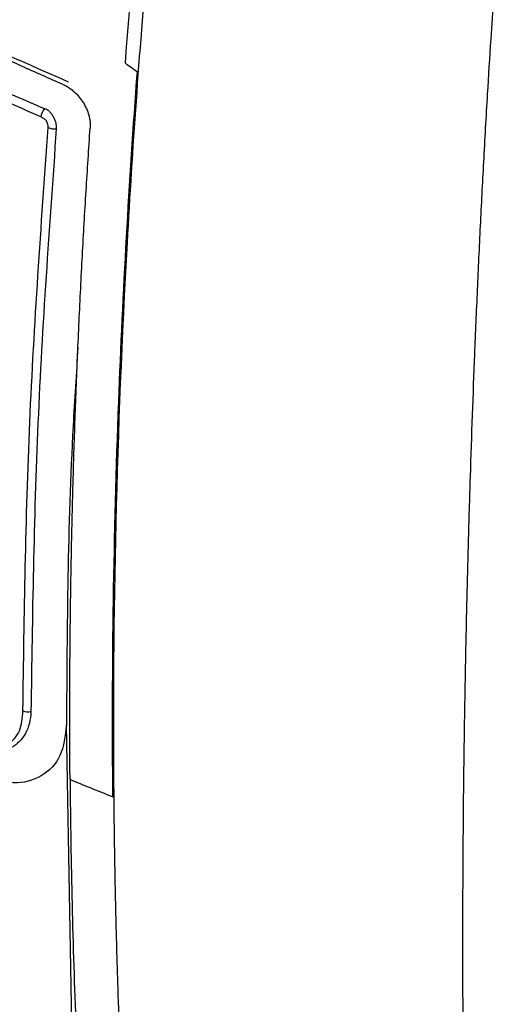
# Model space of a CAD drawing. Header units: millimetres. Extents: x -0.57 to 0.95, y -0.4 to 0.71.
# Tile 244 of 256: x 0.7125 to 0.7393, y 0.3486 to 0.404. Entities that reach past the tile are written whole.
import ezdxf

# ---------------------------------------------------------------- set-up
doc = ezdxf.new("R2010")
doc.units = ezdxf.units.MM
doc.layers.add('FORMAT', color=7, linetype='Continuous')

msp = doc.modelspace()

# ---------------------------------------------------------------- linework, layer by layer
at = {"layer": 'FORMAT', "color": 7, "linetype": 'Continuous', "lineweight": 25}
msp.add_line((0.715438, 0.34752), (0.715138, 0.36431), dxfattribs=at)
for centre, radius, start, end in [((0.714719, 0.39834), 0.0010533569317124, 140.750198, 169.073229), ((0.714454, 0.398777), 0.0009075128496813, 247.416627, 277.03024), ((0.712986, 0.365872), 0.000811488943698, 248.139484, 280.589392)]:
    msp.add_arc(centre, radius, start, end, dxfattribs=at)
for points, knots in [([(0.7213436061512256, 0.4236945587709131), (0.7212951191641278, 0.4232952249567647), (0.7212633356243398, 0.4230038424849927), (0.7211901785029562, 0.4223546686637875), (0.7211509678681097, 0.4220110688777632), (0.7210724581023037, 0.4213196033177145), (0.7210335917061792, 0.4209745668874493), (0.7209583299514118, 0.420296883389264), (0.7209215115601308, 0.4199614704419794), (0.7208109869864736, 0.4189490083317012), (0.7207368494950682, 0.4182633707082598), (0.7205928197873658, 0.4169035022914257), (0.7205226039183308, 0.4162271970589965), (0.720178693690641, 0.412851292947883), (0.7199243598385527, 0.4101537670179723), (0.7192254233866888, 0.4020913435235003), (0.7188445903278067, 0.3967552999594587), (0.7179571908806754, 0.3808752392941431), (0.7177067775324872, 0.3704594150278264), (0.7177995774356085, 0.3602458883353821)], [0, 0, 0, 0, 0.0156250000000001, 0.0156250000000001, 0.0312500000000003, 0.0312500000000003, 0.0468750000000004, 0.0468750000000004, 0.0625000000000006, 0.0625000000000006, 0.0937500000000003, 0.0937500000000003, 0.1250000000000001, 0.1250000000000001, 0.2500000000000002, 0.2500000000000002, 0.5000000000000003, 0.5000000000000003, 1, 1, 1, 1]), ([(0.6937502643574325, 0.4110552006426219), (0.6940963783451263, 0.410856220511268), (0.6947891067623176, 0.4104579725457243), (0.6958379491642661, 0.4098656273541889), (0.6968948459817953, 0.4092764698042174), (0.697960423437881, 0.4086909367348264), (0.6990344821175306, 0.4081089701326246), (0.7001170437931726, 0.4075306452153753), (0.7012080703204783, 0.4069560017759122), (0.7023075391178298, 0.4063850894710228), (0.7034154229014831, 0.4058179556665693), (0.704531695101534, 0.4052546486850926), (0.7056563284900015, 0.4046952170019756), (0.706789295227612, 0.4041397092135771), (0.7079305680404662, 0.40358817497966), (0.7090801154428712, 0.4030406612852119), (0.7102379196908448, 0.4024972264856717), (0.7114039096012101, 0.4019578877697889), (0.7125782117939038, 0.4014228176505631), (0.7137602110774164, 0.400891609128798), (0.7145542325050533, 0.4005414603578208), (0.71495151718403, 0.4003662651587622)], [0, 0, 0, 0, 0.0519599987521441, 0.1039951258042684, 0.1561053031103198, 0.2082904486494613, 0.2605504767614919, 0.3128852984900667, 0.3652948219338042, 0.4177789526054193, 0.4703375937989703, 0.5229706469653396, 0.5756780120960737, 0.6284595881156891, 0.6813152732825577, 0.7342449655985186, 0.7872485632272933, 0.8403259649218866, 0.8934770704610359, 0.9467017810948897, 0.9999999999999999, 0.9999999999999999, 0.9999999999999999, 0.9999999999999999]), ([(0.69385601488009, 0.4111162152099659), (0.6972453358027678, 0.4092305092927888), (0.7040238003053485, 0.4054591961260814), (0.7114964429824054, 0.40216677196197), (0.7152326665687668, 0.4005206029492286)], [0, 0, 0, 0, 0.500013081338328, 1, 1, 1, 1]), ([(0.6925282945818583, 0.4096157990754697), (0.6963269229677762, 0.4075167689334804), (0.7011206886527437, 0.4048678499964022), (0.707305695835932, 0.4019307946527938), (0.710543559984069, 0.4004502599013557), (0.7127799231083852, 0.399489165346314), (0.7139036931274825, 0.3990062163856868)], [0, 0, 0, 0, 0.5591214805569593, 0.7055960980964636, 0.8520623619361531, 1, 1, 1, 1]), ([(0.7136851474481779, 0.3985394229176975), (0.7122836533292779, 0.399164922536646), (0.7094803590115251, 0.4004160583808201), (0.70538828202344, 0.4023096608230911), (0.6995608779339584, 0.4051696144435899), (0.6953216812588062, 0.4075322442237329), (0.6923453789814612, 0.4091910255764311)], [0, 0, 0, 0, 0.1866506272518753, 0.3733420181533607, 0.5600290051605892, 1, 1, 1, 1]), ([(0.7392975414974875, 0.4068772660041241), (0.7392609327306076, 0.4063425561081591), (0.7391705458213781, 0.4050223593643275), (0.7390176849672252, 0.4026702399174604), (0.7388275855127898, 0.3995735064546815), (0.7386296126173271, 0.3960712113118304), (0.7384408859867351, 0.3924037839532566), (0.7382718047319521, 0.388806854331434), (0.7381729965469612, 0.3864080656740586), (0.7381233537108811, 0.3852028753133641)], [0, 0, 0, 0, 0.0733806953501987, 0.1811766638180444, 0.3233894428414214, 0.5000216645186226, 0.6650626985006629, 0.83172206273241, 1, 1, 1, 1]), ([(0.71495151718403, 0.4003662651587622), (0.714989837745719, 0.4003486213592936), (0.7150660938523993, 0.4003135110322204), (0.7151789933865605, 0.400250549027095), (0.715289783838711, 0.4001804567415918), (0.7153984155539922, 0.4001024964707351), (0.7155049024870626, 0.4000168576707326), (0.7156633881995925, 0.3998750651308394), (0.7158636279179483, 0.3996613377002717), (0.7160853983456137, 0.3993513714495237), (0.7162683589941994, 0.3990091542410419), (0.7163857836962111, 0.3986827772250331), (0.7164502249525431, 0.3983958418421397), (0.7164791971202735, 0.3981498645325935), (0.7164740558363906, 0.3979939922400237), (0.7164714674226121, 0.3979155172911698)], [0, 0, 0, 0, 0.0451367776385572, 0.0898200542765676, 0.134270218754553, 0.1787111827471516, 0.2233670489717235, 0.2684587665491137, 0.3846109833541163, 0.4998842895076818, 0.6230772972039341, 0.7463448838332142, 0.8307479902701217, 0.9147889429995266, 1, 1, 1, 1]), ([(0.7141050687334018, 0.3979388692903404), (0.7141057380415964, 0.3980009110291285), (0.7141067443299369, 0.3980941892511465), (0.7140586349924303, 0.3982244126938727), (0.7140045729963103, 0.3983153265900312), (0.7139343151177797, 0.3983942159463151), (0.7138250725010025, 0.3984682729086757), (0.7137411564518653, 0.398510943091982), (0.7136851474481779, 0.3985394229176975)], [0, 0, 0, 0, 0.2487030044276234, 0.3739188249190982, 0.4988126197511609, 0.6240130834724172, 0.7490509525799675, 0.9999999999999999, 0.9999999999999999, 0.9999999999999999, 0.9999999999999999]), ([(0.7139036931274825, 0.3990062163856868), (0.7139723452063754, 0.3989863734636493), (0.7140575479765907, 0.398961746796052), (0.7141339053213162, 0.3988946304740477), (0.714181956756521, 0.3988426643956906), (0.7142665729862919, 0.3987490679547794), (0.7143724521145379, 0.3985983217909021), (0.7144673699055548, 0.3984040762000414), (0.7145525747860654, 0.3981551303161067), (0.7145599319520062, 0.3979851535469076), (0.714564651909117, 0.3978761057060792)], [0, 0, 0, 0, 0.1515819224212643, 0.1881253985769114, 0.2328974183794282, 0.3119899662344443, 0.4607451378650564, 0.6093656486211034, 0.7493902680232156, 1, 1, 1, 1]), ([(0.7126841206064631, 0.3651187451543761), (0.7127601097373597, 0.3705059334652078), (0.712912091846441, 0.3812805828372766), (0.7137074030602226, 0.3923860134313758), (0.7141050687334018, 0.3979388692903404)], [0, 0, 0, 0, 0.4999873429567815, 1, 1, 1, 1]), ([(0.7153378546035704, 0.3612393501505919), (0.7153339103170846, 0.3618329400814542), (0.7153260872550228, 0.3630102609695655), (0.7153230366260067, 0.3647664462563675), (0.7153261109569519, 0.3664964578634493), (0.7153355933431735, 0.3682004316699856), (0.7153510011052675, 0.3698780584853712), (0.7153720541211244, 0.3715291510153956), (0.7153984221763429, 0.3731534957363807), (0.7154297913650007, 0.3747508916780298), (0.715465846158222, 0.3763211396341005), (0.7155062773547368, 0.3778640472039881), (0.7155739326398, 0.3801683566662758), (0.715680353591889, 0.383219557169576), (0.7158417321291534, 0.3870052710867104), (0.7160282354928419, 0.3907120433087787), (0.7162352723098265, 0.3943373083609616), (0.7163934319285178, 0.3967333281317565), (0.7164714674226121, 0.3979155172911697)], [0, 0, 0, 0, 0.0495723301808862, 0.0983213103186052, 0.1462469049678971, 0.1933490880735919, 0.2396278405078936, 0.2850831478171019, 0.3297149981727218, 0.3735233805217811, 0.4165082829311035, 0.4586696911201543, 0.5000075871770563, 0.6050863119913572, 0.7076250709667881, 0.8076237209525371, 0.9050821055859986, 1, 1, 1, 1]), ([(0.714564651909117, 0.3978761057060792), (0.714166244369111, 0.3923267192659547), (0.7133693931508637, 0.3812274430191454), (0.7132134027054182, 0.3704587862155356), (0.7131354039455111, 0.3650742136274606)], [0, 0, 0, 0, 0.4999773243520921, 1, 1, 1, 1]), ([(0.7157838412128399, 0.3855832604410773), (0.7156861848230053, 0.3841035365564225), (0.7152092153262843, 0.3768763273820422), (0.7151696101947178, 0.3698763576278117), (0.7151381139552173, 0.3643095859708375)], [0, 0, 0, 0, 0.2047434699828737, 0.9999999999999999, 0.9999999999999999, 0.9999999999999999, 0.9999999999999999]), ([(0.7378774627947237, 0.3783093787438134), (0.7378582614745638, 0.3776909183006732), (0.737819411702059, 0.3764395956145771), (0.7377659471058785, 0.3745458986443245), (0.7377153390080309, 0.3726128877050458), (0.7376682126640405, 0.3706411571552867), (0.737624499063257, 0.3686310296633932), (0.7375850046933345, 0.3665815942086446), (0.7375496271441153, 0.3644925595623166), (0.7375304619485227, 0.3630887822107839), (0.737520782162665, 0.3623797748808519)], [0, 0, 0, 0, 0.1155874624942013, 0.2338665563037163, 0.3548339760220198, 0.4784859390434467, 0.6048190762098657, 0.7338464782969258, 0.8655735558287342, 1, 1, 1, 1]), ([(0.7096476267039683, 0.3632561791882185), (0.710048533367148, 0.3631297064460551), (0.7108502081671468, 0.3628768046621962), (0.7117160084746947, 0.3631096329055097), (0.712219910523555, 0.3635381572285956), (0.7126032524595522, 0.3641127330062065), (0.7126518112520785, 0.3647168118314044), (0.7126841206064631, 0.3651187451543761)], [0, 0, 0, 0, 0.2498944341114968, 0.4997025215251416, 0.6251320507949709, 0.7505757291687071, 1, 1, 1, 1]), ([(0.7131354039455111, 0.3650742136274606), (0.7131164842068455, 0.364850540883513), (0.7130783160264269, 0.3643993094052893), (0.7127607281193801, 0.3636379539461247), (0.7121082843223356, 0.3629564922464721), (0.7109729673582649, 0.3626787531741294), (0.7101155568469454, 0.3629509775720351), (0.7096886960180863, 0.3630865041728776)], [0, 0, 0, 0, 0.1258587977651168, 0.2539042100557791, 0.5053890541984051, 0.7537585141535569, 1, 1, 1, 1]), ([(0.7151381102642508, 0.3643095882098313), (0.7150634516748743, 0.3636973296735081), (0.7149142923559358, 0.3624741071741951), (0.7137846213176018, 0.3613339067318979), (0.7121827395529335, 0.3608890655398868), (0.7109204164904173, 0.3612973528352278), (0.7102908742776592, 0.3615009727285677)], [0, 0, 0, 0, 0.2488477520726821, 0.4971693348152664, 0.7492297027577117, 1, 1, 1, 1]), ([(0.7186984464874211, 0.3358190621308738), (0.7184133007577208, 0.3357388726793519), (0.7178340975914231, 0.3355759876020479), (0.7169586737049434, 0.3353322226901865), (0.7160621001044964, 0.3350842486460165), (0.7151454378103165, 0.3348325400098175), (0.7142091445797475, 0.3345771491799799), (0.7131084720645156, 0.334278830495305), (0.7118355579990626, 0.3339363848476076), (0.7106175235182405, 0.333611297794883), (0.7095995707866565, 0.3333412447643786), (0.7089155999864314, 0.3331604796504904), (0.7083459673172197, 0.3330105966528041), (0.7079827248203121, 0.3329176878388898), (0.707746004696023, 0.3328554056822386), (0.7076250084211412, 0.3328261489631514), (0.7075369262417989, 0.3328056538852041), (0.7073790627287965, 0.3327816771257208), (0.7071363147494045, 0.3327630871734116), (0.7067944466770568, 0.3327816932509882), (0.7063919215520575, 0.3328560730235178), (0.7060703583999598, 0.332953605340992), (0.7058098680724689, 0.333055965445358), (0.7056636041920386, 0.3331188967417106), (0.7055240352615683, 0.3331841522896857), (0.705352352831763, 0.3332645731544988), (0.7050667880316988, 0.3334014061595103), (0.7046421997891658, 0.3336087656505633), (0.7036938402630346, 0.3340761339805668), (0.7022804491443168, 0.3347857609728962), (0.6998272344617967, 0.3360498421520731), (0.696828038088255, 0.3376595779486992), (0.6933651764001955, 0.3396207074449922), (0.6899631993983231, 0.3416510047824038), (0.687521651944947, 0.3431885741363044), (0.6856673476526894, 0.3443959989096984), (0.6847519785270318, 0.3450026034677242), (0.683906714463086, 0.34557353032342), (0.6834730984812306, 0.3458678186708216), (0.6831813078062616, 0.3460708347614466), (0.6830217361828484, 0.3461827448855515), (0.6828890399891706, 0.3462812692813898), (0.6827479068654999, 0.3463912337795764), (0.6824289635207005, 0.3466610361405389), (0.6820911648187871, 0.3469965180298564), (0.681748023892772, 0.3473915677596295), (0.6815257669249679, 0.3476682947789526), (0.6813125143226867, 0.3479548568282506), (0.6810659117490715, 0.3483170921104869), (0.6808035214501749, 0.348705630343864), (0.6804389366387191, 0.349246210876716), (0.6800214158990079, 0.3498693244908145), (0.6795302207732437, 0.3506069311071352), (0.6790484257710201, 0.3513353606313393), (0.6785757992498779, 0.3520546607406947), (0.6781122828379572, 0.3527647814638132), (0.6776577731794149, 0.3534656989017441), (0.6772121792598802, 0.3541573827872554), (0.6767754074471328, 0.354839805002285), (0.676347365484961, 0.3555129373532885), (0.6759279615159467, 0.3561767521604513), (0.6755171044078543, 0.3568312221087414), (0.675114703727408, 0.3574763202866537), (0.6747206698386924, 0.3581120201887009), (0.6743349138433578, 0.358738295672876), (0.6739573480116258, 0.359355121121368), (0.673587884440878, 0.3599624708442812), (0.6732264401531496, 0.3605603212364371), (0.6728729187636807, 0.3611486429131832), (0.6725272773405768, 0.3617274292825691), (0.6721892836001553, 0.3622965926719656), (0.6719673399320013, 0.3626731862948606), (0.671857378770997, 0.3628597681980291)], [0, 0, 0, 0, 0.0179974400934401, 0.0365573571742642, 0.0556811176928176, 0.0753701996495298, 0.0956261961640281, 0.1164508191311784, 0.1473557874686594, 0.1796957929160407, 0.1978974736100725, 0.2161043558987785, 0.2262388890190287, 0.2368502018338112, 0.2408993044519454, 0.242526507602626, 0.2450705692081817, 0.2470264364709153, 0.252842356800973, 0.2604566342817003, 0.2674197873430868, 0.2756389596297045, 0.2780495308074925, 0.2813505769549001, 0.2834497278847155, 0.2855433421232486, 0.2906287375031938, 0.2987799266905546, 0.3083888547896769, 0.3416736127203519, 0.375388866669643, 0.4429902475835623, 0.5092705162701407, 0.5738650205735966, 0.6431510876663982, 0.6570092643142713, 0.6881745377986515, 0.7001651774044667, 0.7101510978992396, 0.7155938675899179, 0.7186040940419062, 0.7201983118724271, 0.72396663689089, 0.7276497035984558, 0.7405541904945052, 0.7454640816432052, 0.7503764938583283, 0.7556373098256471, 0.7604543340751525, 0.7685826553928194, 0.7750089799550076, 0.7874130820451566, 0.7996463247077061, 0.8117090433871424, 0.8236015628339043, 0.8353241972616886, 0.8468772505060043, 0.8582610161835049, 0.8694757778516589, 0.8805218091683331, 0.8913993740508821, 0.9021087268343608, 0.9126501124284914, 0.9230237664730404, 0.9332299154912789, 0.9432687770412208, 0.9531405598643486, 0.9628454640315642, 0.9723836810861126, 0.9817553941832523, 0.9909607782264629, 1, 1, 1, 1]), ([(0.7177995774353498, 0.3602458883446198), (0.7177992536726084, 0.3602460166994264), (0.7177989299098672, 0.360246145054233), (0.7177986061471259, 0.3602462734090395), (0.7177765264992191, 0.360255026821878), (0.7177544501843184, 0.3602637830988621), (0.717732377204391, 0.3602725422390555)], [1.206008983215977, 1.206008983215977, 1.206008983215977, 1.206008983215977, 1.206030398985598, 1.206030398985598, 1.206030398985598, 1.207490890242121, 1.207490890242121, 1.207490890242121, 1.207490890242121]), ([(0.7177995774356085, 0.3602458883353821), (0.7178056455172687, 0.3596367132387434), (0.7178176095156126, 0.3584356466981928), (0.7178441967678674, 0.3566652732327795), (0.717876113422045, 0.35495027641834), (0.7179133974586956, 0.3532907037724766), (0.7179553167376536, 0.3516861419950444), (0.7180013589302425, 0.3501363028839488), (0.7180509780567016, 0.3486408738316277), (0.7181036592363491, 0.3471995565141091), (0.7181589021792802, 0.3458120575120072), (0.718216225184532, 0.3444780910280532), (0.7182751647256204, 0.3431973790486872), (0.7183352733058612, 0.341969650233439), (0.7183961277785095, 0.340794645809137), (0.7184572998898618, 0.3396721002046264), (0.7185184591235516, 0.3386018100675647), (0.71857901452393, 0.3375833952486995), (0.7186202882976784, 0.3369224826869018), (0.7186404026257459, 0.3366003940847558)], [0, 0, 0, 0, 0.0760953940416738, 0.150031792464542, 0.2218092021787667, 0.2914276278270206, 0.358887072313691, 0.4241875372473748, 0.4873290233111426, 0.5483115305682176, 0.6071350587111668, 0.663799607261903, 0.7183051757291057, 0.7706517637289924, 0.8208393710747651, 0.8688679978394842, 0.914737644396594, 0.9584483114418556, 1, 1, 1, 1])]:
    msp.add_open_spline(points, degree=3, knots=knots, dxfattribs=at)
for points in [[(0.7205002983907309, 0.4231387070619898), (0.7196629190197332, 0.4158861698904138), (0.7189757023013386, 0.4086956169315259), (0.7184393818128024, 0.4015764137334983)], [(0.7184393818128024, 0.4015764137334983), (0.7186628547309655, 0.4014161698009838), (0.7188866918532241, 0.4012562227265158), (0.7191108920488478, 0.4010965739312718)], [(0.7191108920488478, 0.4010965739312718), (0.7186444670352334, 0.3948445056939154), (0.7182945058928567, 0.3886475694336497), (0.7180615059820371, 0.3825121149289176)], [(0.7381233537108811, 0.3852028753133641), (0.7380313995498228, 0.3828963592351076), (0.7379496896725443, 0.3805984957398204), (0.7378774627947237, 0.3783093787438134)], [(0.7180615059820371, 0.3825121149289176), (0.7177762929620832, 0.3750029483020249), (0.7176662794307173, 0.3675858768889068), (0.7177323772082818, 0.3602725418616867)], [(0.737520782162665, 0.3623797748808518), (0.7374135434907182, 0.354152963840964), (0.7374308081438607, 0.3460132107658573), (0.7375779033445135, 0.3379816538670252)], [(0.7177323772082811, 0.3602725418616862), (0.7169297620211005, 0.3605910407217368), (0.7161315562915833, 0.360913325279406), (0.7153378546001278, 0.361239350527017)], [(0.7153378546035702, 0.3612393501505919), (0.7153748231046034, 0.3565389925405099), (0.715487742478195, 0.3518840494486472), (0.715674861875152, 0.3472761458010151)]]:
    msp.add_open_spline(points, degree=3, dxfattribs=at)

doc.saveas('drawing.dxf')
